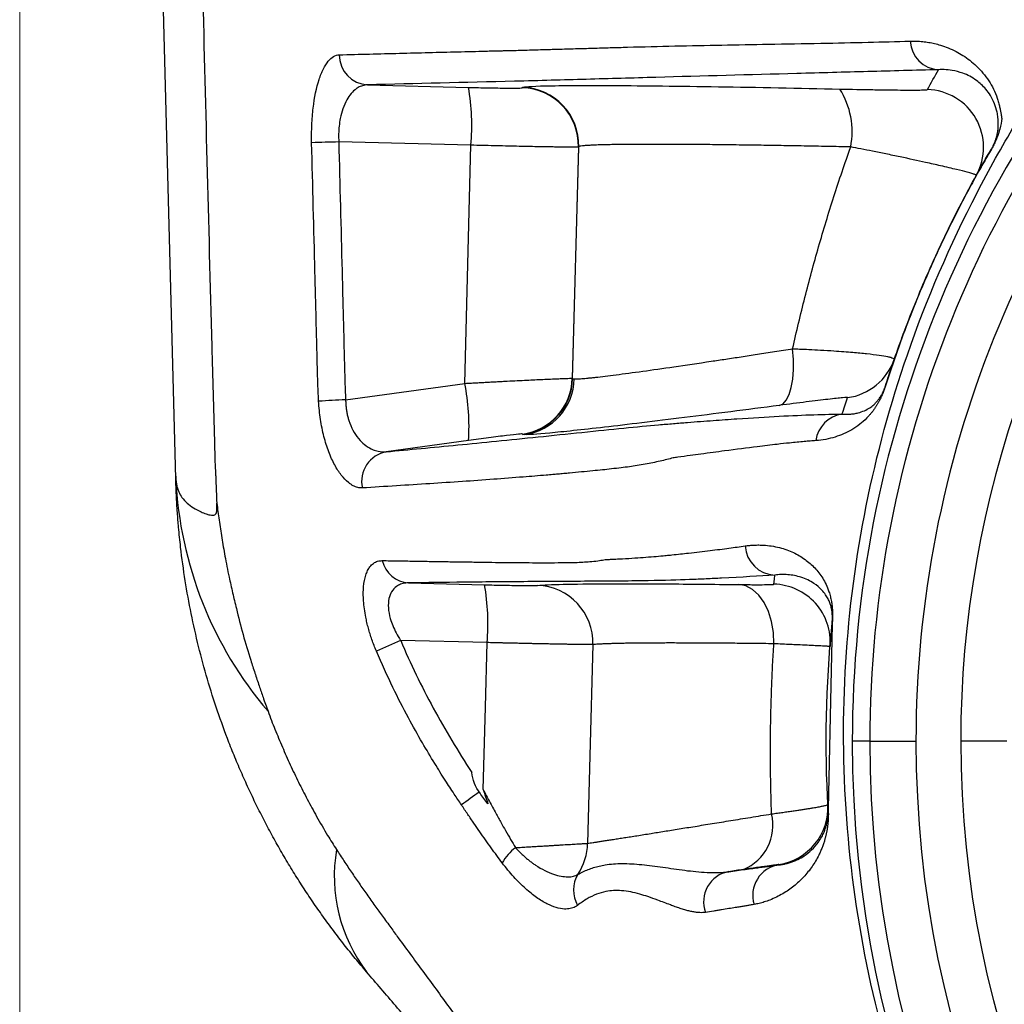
# Model space of a CAD drawing. Header units: millimetres. Extents: x 5 to 597, y 5 to 415.
# Tile 22 of 132: x 242 to 247, y 312 to 317. Entities that reach past the tile are written whole.
import ezdxf

# ---------------------------------------------------------------- set-up
doc = ezdxf.new("R2010")
doc.units = ezdxf.units.MM
doc.styles.add('SLDTEXTSTYLE0', font='ARIAL.TTF', dxfattribs={"width": 0.948})
doc.dimstyles.new('SLDDIMSTYLE5', dxfattribs={"dimtxt": 2.5, "dimasz": 2.5, "dimexe": 0, "dimexo": 0.0625, "dimtad": 1, "dimdec": 0, "dimlfac": 5, "dimrnd": 1e-09, "dimzin": 12, "dimdsep": 46, "dimtxsty": 'SLDTEXTSTYLE0', "dimsah": 1, "dimcen": 0.09, "dimadec": 0, "dimazin": 3, "dimtfac": 1, "dimtdec": 0, "dimtofl": 0, "dimtmove": 0, "dimatfit": 3, "dimfxl": 0, "dimfrac": 2, "dimtolj": 1, "dimtzin": 12, "dimarcsym": 0})

# ---------------------------------------------------------------- blocks, each defined once
blk = doc.blocks.new('_D_6')
at = {"color": 7, "linetype": 'Continuous', "lineweight": 0}
for p, q in [((242.0878, 322.1208), (242.0878, 294.7191)), ((262.6454, 322.1208), (262.6454, 314.1311)), ((262.6454, 312.6071), (262.6454, 303.9311)), ((262.6454, 302.4071), (262.6454, 294.7191)), ((262.6454, 295.7191), (242.0878, 295.7191))]:
    blk.add_line(p, q, dxfattribs=at)
at = {"color": 7, "linetype": 'Continuous', "lineweight": 18}
for points in [[(242.0878, 295.7191), (244.5878, 295.4091), (244.5878, 296.0291)], [(262.6454, 295.7191), (260.1454, 296.0291), (260.1454, 295.4091)]]:
    blk.add_solid(points, dxfattribs=at)
at = {"color": 7, "linetype": 'Continuous', "lineweight": 18, "insert": (250.5211, 298.9418), "char_height": 2.5, "attachment_point": 1, "style": 'SLDTEXTSTYLE0'}
blk.add_mtext('103', dxfattribs=at)

msp = doc.modelspace()

# ---------------------------------------------------------------- linework, layer by layer
at = {"color": 7, "linetype": 'Continuous', "lineweight": 25}
for p, q in [((242.8982, 314.7344), (242.6932, 322.5613)), ((243.8946, 316.7799), (244.4184, 316.7668)), ((244.6974, 316.7646), (244.6994, 316.7664)), ((244.4314, 316.4664), (243.7449, 316.4835)), ((244.399, 315.2286), (244.4314, 316.4664)), ((244.9894, 316.4569), (244.958, 315.2548)), ((244.9598, 315.2532), (244.9914, 316.4587)), ((244.9914, 316.4587), (244.9894, 316.4569)), ((244.958, 315.2548), (244.9598, 315.2532)), ((243.7806, 315.1439), (244.399, 315.2286)), ((244.701, 314.9639), (244.6991, 314.9655)), ((244.4191, 314.932), (243.992, 314.8735)), ((244.108, 314.1918), (244.5022, 314.182)), ((246.3074, 313.9781), (246.2972, 313.4977)), ((244.5153, 313.8816), (244.0665, 313.8928)), ((246.5029, 313.3691), (246.4122, 313.3691)), ((246.5029, 313.3691), (246.7428, 313.3691)), ((247.2151, 313.3691), (246.9752, 313.3691))]:
    msp.add_line(p, q, dxfattribs=at)
at = {"color": 8, "linetype": 'Continuous', "lineweight": 25}
msp.add_line((246.2972, 313.4977), (246.287, 313.0175), dxfattribs=at)
at = {"color": 7, "linetype": 'Continuous', "lineweight": 25, "flags": 128}
for points in [[(246.0332, 315.1141), (246.0525, 315.123), (246.0696, 315.1419), (246.0841, 315.1702), (246.0953, 315.2069), (246.103, 315.2507), (246.1068, 315.3002), (246.1066, 315.3535), (246.1024, 315.4088)], [(246.0053, 314.1852), (246.0075, 314.2119), (246.0094, 314.2329)], [(246.0048, 313.8756), (246.0026, 313.9341), (245.9931, 313.9907), (245.9768, 314.0431), (245.9543, 314.0895), (245.9264, 314.128), (245.8943, 314.1571), (245.8591, 314.1758), (245.8222, 314.1833)], [(244.495, 313.1176), (244.5064, 313.5454), (244.5153, 313.8816)], [(245.065, 313.8714), (245.0497, 313.2929), (245.0377, 312.8384)], [(246.2854, 313.0415), (246.286, 313.0305), (246.2865, 313.0219)], [(246.0303, 312.7263), (246.0302, 312.7276), (246.0302, 312.7286)]]:
    msp.add_lwpolyline(points, dxfattribs=at)
at = {"color": 7, "linetype": 'Continuous', "lineweight": 25}
for centre, radius, start, end in [((252.3666, 313.3691), 5.9544, 136.23826, 180), ((252.3666, 313.3691), 5.8637, 136.23826, 180), ((252.3666, 313.3691), 5.6238, 136.2383, 180), ((246.8693, 317.015), 0.1564, 182.7871, 266.8573), ((243.9037, 316.9362), 0.1566, 180.0221, 266.6752), ((252.3666, 313.3691), 5.3914, 140.2554, 180), ((243.2985, 316.5676), 1.1374, 354.8955, 10.0863), ((244.6895, 316.4647), 0.3001, 358.5204, 88.4796), ((244.6914, 316.4665), 0.3001, 358.5204, 88.4796), ((245.9951, 316.5362), 0.4163, 349.0771, 32.2676), ((246.7943, 316.4556), 0.3, 331.0259, 88.4964), ((244.2049, 297.768), 18.7212, 91.40785, 91.83861), ((247.1607, 316.4309), 0.0305, 149.5697, 160.4196), ((246.3467, 315.4516), 0.2999, 277.8531, 340.9147), ((244.658, 315.2627), 0.3001, 277.8817, 358.4833), ((244.6598, 315.2611), 0.3001, 277.8817, 358.4833), ((244.6687, 315.2589), 0.2996, 278.0838, 358.606), ((243.2863, 315.0041), 1.1352, 356.3583, 11.4057), ((246.6053, 315.2084), 0.0222, 162.3162, 171.8313), ((244.418, 302.8432), 12.3173, 92.96619, 93.61958), ((246.3814, 314.9111), 0.1593, 98.1755, 172.7439), ((244.0205, 314.7194), 0.1567, 100.4837, 192.5476), ((244.9021, 314.8291), 2.0061, 182.7048, 220.5388), ((246.0152, 314.3919), 0.1591, 182.8568, 267.9077), ((244.1173, 314.342), 0.1505, 193.1496, 266.4465), ((243.3824, 313.9828), 1.1374, 354.8955, 10.0863), ((244.7662, 313.8804), 0.2989, 358.2789, 87.9046), ((245.9975, 313.8854), 0.3, 355.37, 88.5036), ((246.3409, 313.979), 0.0335, 174.2296, 181.5658), ((245.0733, 311.4656), 2.6277, 112.5294, 115.5326), ((252.3666, 313.3691), 5.9544, 180, 0), ((252.3666, 313.3691), 5.8637, 180, 0), ((252.3666, 313.3691), 5.6238, 180, 0), ((252.3666, 313.3691), 5.3914, 180, 0), ((245.3928, 311.7264), 1.6555, 123.6809, 127.6114), ((245.9858, 313.0253), 0.3, 278.4983, 3.0835), ((246.3302, 313.0244), 0.0438, 183.2724, 189.1035), ((245.7503, 312.9326), 0.2497, 292.8202, 13.5963), ((244.5453, 312.6686), 0.8236, 170.3929, 217.2585), ((244.8331, 312.5992), 0.2757, 128.1836, 150.0945), ((244.7359, 312.8449), 0.3018, 326.2441, 358.7702), ((245.7983, 312.5353), 0.1584, 100.0807, 200.5225), ((246.0547, 312.5685), 0.1597, 98.7793, 197.368), ((245.1226, 312.595), 0.1586, 148.8318, 209.7877)]:
    msp.add_arc(centre, radius, start, end, dxfattribs=at)
at = {"color": 8, "linetype": 'Continuous', "lineweight": 25}
for points, knots in [([(242.9096, 322.3441), (242.9516, 320.6778), (243.0098, 318.3702), (243.0722, 315.9009), (243.0957, 315.0545), (243.1014, 314.8365), (243.1041, 314.7733), (243.1054, 314.7537), (243.1058, 314.7469)], [0, 0, 0, 0, 0.657975, 0.911221, 0.97504, 0.992219, 0.997315, 1, 1, 1, 1]), ([(251.9877, 307.4339), (251.842, 307.4407), (251.4251, 307.4603), (250.7475, 307.612), (249.975, 307.8786), (249.2458, 308.2538), (248.5751, 308.7232), (247.9751, 309.2806), (247.4566, 309.9156), (247.0305, 310.6146), (246.7034, 311.3664), (246.4806, 312.1538), (246.3649, 312.9641), (246.36, 313.7832), (246.4665, 314.5945), (246.6903, 315.4168), (246.9735, 316.0731), (247.2177, 316.5105), (247.334, 316.6994), (247.3917, 316.7894), (247.4176, 316.8288), (247.429, 316.8462)], [0, 0, 0, 0, 0.034451, 0.098547, 0.163165, 0.227261, 0.291681, 0.356082, 0.420219, 0.484847, 0.548959, 0.613412, 0.677701, 0.741832, 0.806428, 0.870495, 0.942682, 0.974713, 0.988859, 0.995096, 1, 1, 1, 1]), ([(246.8257, 315.8466), (246.8256, 315.8465), (246.805, 315.8004), (246.7601, 315.6967), (246.6868, 315.5132), (246.6272, 315.3473), (246.5922, 315.2391), (246.5833, 315.2116)], [0, 0, 0, 0, 0.00068, 0.223652, 0.499645, 0.872744, 1, 1, 1, 1])]:
    msp.add_open_spline(points, degree=3, knots=knots, dxfattribs=at)
at = {"color": 7, "linetype": 'Continuous', "lineweight": 25}
for points, knots in [([(243.7471, 316.9361), (243.7996, 316.9375), (243.9034, 316.9403), (244.0586, 316.9443), (244.2113, 316.9481), (244.3613, 316.9522), (244.4711, 316.9538), (244.5369, 316.9566), (244.5611, 316.9567), (244.583, 316.9574), (244.6307, 316.9585), (244.7009, 316.9604), (244.7773, 316.9627), (244.8277, 316.9639), (244.8578, 316.9651), (244.9033, 316.9659), (244.9741, 316.9683), (245.0649, 316.9708), (245.155, 316.9734), (245.2967, 316.9775), (245.4891, 316.9826), (245.7332, 316.9871), (245.9861, 316.9915), (246.2401, 316.9961), (246.4867, 317.0009), (246.6405, 317.0053), (246.7131, 317.0074)], [0, 0, 0, 0, 0.052531, 0.103814, 0.153828, 0.202558, 0.24999, 0.259893, 0.265615, 0.273421, 0.28124, 0.312488, 0.343737, 0.359362, 0.364563, 0.374988, 0.406679, 0.438074, 0.469176, 0.499991, 0.584535, 0.667847, 0.749996, 0.842209, 0.925532, 1, 1, 1, 1]), ([(246.7131, 317.0074), (246.724, 317.0075), (246.7456, 317.0078), (246.7777, 317.0055), (246.8091, 317.0013), (246.8398, 316.9951), (246.8873, 316.9823), (246.949, 316.9574), (247.0242, 316.9101), (247.0929, 316.8446), (247.1405, 316.7737), (247.163, 316.7197), (247.1721, 316.6878), (247.1775, 316.6651), (247.1817, 316.6457), (247.1847, 316.6295), (247.1869, 316.6159), (247.1878, 316.6089), (247.1883, 316.6053)], [0, 0, 0, 0, 0.052191, 0.103276, 0.1532729, 0.2021971, 0.2500621, 0.3807577, 0.5003262, 0.6250643, 0.7494647, 0.8118464, 0.8431497, 0.8745012, 0.9058526, 0.9372578, 0.9677195, 1, 1, 1, 1]), ([(243.6042, 316.4795), (243.6034, 316.5106), (243.6037, 316.5412), (243.6064, 316.6013), (243.6088, 316.6311), (243.6188, 316.7153), (243.6295, 316.7661), (243.6497, 316.828), (243.6572, 316.8466), (243.6731, 316.8785), (243.6816, 316.8919), (243.6993, 316.9135), (243.7087, 316.9218), (243.7276, 316.933), (243.7373, 316.9359), (243.7471, 316.9361)], [0, 0, 0, 0, 0.125, 0.125, 0.25, 0.25, 0.5, 0.5, 0.625, 0.625, 0.75, 0.75, 0.875, 0.875, 1, 1, 1, 1]), ([(246.8607, 316.8589), (246.7394, 316.8555), (246.6165, 316.8522), (246.3703, 316.8456), (246.2471, 316.8423), (245.8783, 316.8323), (245.6344, 316.8256), (245.2715, 316.8155), (245.1509, 316.8121), (244.9704, 316.807), (244.9101, 316.8053), (244.7865, 316.802), (244.723, 316.8005), (244.3977, 316.7927), (244.144, 316.7864), (243.8946, 316.7799)], [0, 0, 0, 0, 0.125, 0.125, 0.25, 0.25, 0.5, 0.5, 0.625, 0.625, 0.6875, 0.6875, 0.75, 0.75, 1, 1, 1, 1]), ([(247.1344, 316.4463), (247.1356, 316.4483), (247.1378, 316.4521), (247.1417, 316.4594), (247.1451, 316.4661), (247.1482, 316.4725), (247.1511, 316.479), (247.1538, 316.4857), (247.1563, 316.4924), (247.1587, 316.4993), (247.1609, 316.5063), (247.1633, 316.515), (247.1658, 316.5255), (247.1679, 316.5371), (247.1694, 316.5492), (247.1701, 316.5589), (247.1705, 316.5689), (247.1707, 316.5803), (247.1703, 316.5943), (247.1687, 316.614), (247.1639, 316.6438), (247.1518, 316.6833), (247.1313, 316.7238), (247.0998, 316.767), (247.0523, 316.81), (246.9924, 316.841), (246.9355, 316.8556), (246.8935, 316.8599), (246.8702, 316.8592), (246.8607, 316.8589)], [0, 0, 0, 0, 0.003293, 0.006285, 0.009769, 0.014288, 0.020099, 0.027325, 0.036027, 0.046242, 0.057991, 0.071289, 0.095672, 0.125115, 0.155722, 0.187791, 0.205007, 0.225868, 0.250412, 0.274632, 0.313019, 0.375405, 0.440377, 0.499906, 0.606506, 0.749925, 0.859801, 0.94311, 1, 1, 1, 1]), ([(243.8946, 316.7799), (243.89, 316.7796), (243.8812, 316.7792), (243.8685, 316.7762), (243.8569, 316.772), (243.8463, 316.7667), (243.8299, 316.7563), (243.8092, 316.737), (243.7853, 316.7021), (243.7661, 316.6587), (243.7533, 316.6115), (243.7466, 316.5667), (243.7437, 316.5257), (243.7445, 316.4979), (243.7449, 316.4841)], [0, 0, 0, 0, 0.057891, 0.111898, 0.162026, 0.208278, 0.250662, 0.382137, 0.500538, 0.629384, 0.750051, 0.834176, 0.917282, 1, 1, 1, 1]), ([(244.4184, 316.7668), (244.4521, 316.7659), (244.4877, 316.7652), (244.5559, 316.7639), (244.5883, 316.7635), (244.6418, 316.763), (244.6628, 316.7631), (244.6903, 316.7636), (244.6968, 316.764), (244.6974, 316.7646)], [0, 0, 0, 0, 0.25, 0.25, 0.5, 0.5, 0.75, 0.75, 1, 1, 1, 1]), ([(244.6994, 316.7664), (244.7033, 316.7701), (244.7417, 316.7731), (244.8605, 316.7758), (244.91, 316.7764), (245.0283, 316.777), (245.097, 316.777), (245.2509, 316.7762), (245.336, 316.7755), (245.5186, 316.7735), (245.616, 316.7722), (245.9191, 316.7674), (246.1354, 316.7632), (246.3471, 316.7585)], [0, 0, 0, 0, 0.25, 0.25, 0.375, 0.375, 0.5, 0.5, 0.625, 0.625, 0.75, 0.75, 1, 1, 1, 1]), ([(246.3471, 316.7585), (246.4077, 316.7571), (246.4649, 316.756), (246.5455, 316.7547), (246.5714, 316.7543), (246.6197, 316.7537), (246.6422, 316.7535), (246.684, 316.7532), (246.7034, 316.7531), (246.7372, 316.7531), (246.7517, 316.7532), (246.7757, 316.7535), (246.7853, 316.7538), (246.7984, 316.7545), (246.8019, 316.755), (246.8022, 316.7555)], [0, 0, 0, 0, 0.25, 0.25, 0.375, 0.375, 0.5, 0.5, 0.625, 0.625, 0.75, 0.75, 0.875, 0.875, 1, 1, 1, 1]), ([(247.1883, 316.6053), (247.1866, 316.589), (247.1838, 316.5716), (247.1751, 316.5388), (247.1716, 316.5269), (247.1628, 316.5035), (247.1593, 316.4948), (247.1514, 316.4775), (247.1482, 316.4708), (247.1405, 316.456), (247.136, 316.448), (247.132, 316.4411)], [0, 0, 0, 0, 0.5, 0.5, 0.75, 0.75, 0.875, 0.875, 0.9375, 0.9375, 1, 1, 1, 1]), ([(243.6404, 315.1359), (243.6391, 315.1614), (243.6364, 315.2148), (243.6345, 315.2898), (243.6323, 315.376), (243.6294, 315.4893), (243.6257, 315.6376), (243.6171, 315.9738), (243.61, 316.2549), (243.6042, 316.4795)], [0, 0, 0, 0, 0.057099, 0.119212, 0.167582, 0.24946, 0.37228, 0.49859, 1, 1, 1, 1]), ([(243.7449, 316.4835), (243.7506, 316.2603), (243.7592, 315.9253), (243.7691, 315.5346), (243.7734, 315.3672), (243.7762, 315.2555), (243.7777, 315.1997), (243.7806, 315.1439)], [0, 0, 0, 0, 0.5, 0.75, 0.875, 0.875, 1, 1, 1, 1]), ([(244.9894, 316.4569), (244.989, 316.4568), (244.9882, 316.4566), (244.9844, 316.4564), (244.979, 316.4563), (244.9719, 316.4562), (244.9634, 316.4562), (244.9538, 316.4562), (244.943, 316.4562), (244.9314, 316.4563), (244.9191, 316.4564), (244.9063, 316.4565), (244.893, 316.4567), (244.8795, 316.4569), (244.8658, 316.4571), (244.8521, 316.4573), (244.8385, 316.4575), (244.8142, 316.4579), (244.7772, 316.4585), (244.7246, 316.4596), (244.669, 316.4607), (244.6112, 316.462), (244.5519, 316.4634), (244.4919, 316.4649), (244.4515, 316.4659), (244.4314, 316.4664)], [0, 0, 0, 0, 0.04019, 0.07919, 0.116998, 0.153615, 0.18904, 0.223275, 0.256318, 0.28817, 0.318831, 0.3483, 0.376579, 0.403665, 0.429561, 0.454265, 0.477778, 0.500099, 0.575111, 0.648924, 0.721538, 0.792952, 0.863168, 0.932183, 1, 1, 1, 1]), ([(246.4039, 316.4573), (246.3836, 316.4578), (246.3429, 316.4586), (246.2822, 316.4599), (246.2216, 316.4611), (246.1613, 316.4622), (246.1013, 316.4633), (246.0417, 316.4643), (245.9826, 316.4653), (245.9242, 316.4661), (245.8664, 316.467), (245.8095, 316.4677), (245.7536, 316.4684), (245.6987, 316.469), (245.6449, 316.4696), (245.5925, 316.47), (245.5414, 316.4704), (245.4919, 316.4707), (245.444, 316.4708), (245.399, 316.4709), (245.356, 316.4709), (245.3144, 316.4708), (245.2727, 316.4706), (245.2315, 316.4703), (245.1912, 316.4698), (245.1527, 316.4692), (245.1164, 316.4684), (245.0831, 316.4674), (245.0536, 316.4661), (245.0287, 316.4647), (245.0093, 316.463), (244.9957, 316.461), (244.9928, 316.4595), (244.9914, 316.4587)], [0, 0, 0, 0, 0.0259607, 0.0521349, 0.0785228, 0.1051243, 0.1319394, 0.1589681, 0.1862105, 0.2136666, 0.2413364, 0.2692198, 0.297317, 0.3256278, 0.3541524, 0.3828908, 0.4118429, 0.4410087, 0.4703883, 0.4999817, 0.5275399, 0.5569156, 0.5881089, 0.6211198, 0.6559482, 0.6925941, 0.7310574, 0.7713381, 0.8134361, 0.8573513, 0.9030838, 0.9506334, 1, 1, 1, 1]), ([(246.1024, 315.4088), (246.1126, 315.4533), (246.1328, 315.5423), (246.1657, 315.675), (246.2004, 315.8072), (246.237, 315.9386), (246.2756, 316.0693), (246.3163, 316.1994), (246.3588, 316.3288), (246.3888, 316.4145), (246.4039, 316.4573)], [0, 0, 0, 0, 0.125482, 0.250776, 0.375906, 0.500898, 0.625777, 0.750571, 0.875303, 1, 1, 1, 1]), ([(247.0568, 316.3103), (247.0567, 316.3105), (247.0566, 316.3111), (247.0539, 316.3124), (247.0493, 316.3142), (247.0426, 316.3164), (247.0337, 316.3191), (247.0227, 316.3223), (246.9999, 316.3285), (246.9547, 316.3398), (246.8803, 316.3576), (246.7823, 316.3794), (246.6849, 316.4007), (246.5894, 316.4206), (246.5208, 316.4345), (246.4598, 316.4465), (246.4215, 316.4539), (246.4039, 316.4573)], [0, 0, 0, 0, 0.034445, 0.069441, 0.104954, 0.140947, 0.177378, 0.214203, 0.251374, 0.369404, 0.500932, 0.601229, 0.750329, 0.826755, 0.893552, 0.951141, 1, 1, 1, 1]), ([(246.5841, 315.2152), (246.5958, 315.2511), (246.6173, 315.3171), (246.6485, 315.4065), (246.6745, 315.4779), (246.7114, 315.5756), (246.7605, 315.6985), (246.829, 315.8568), (246.9005, 316.0105), (246.9772, 316.1635), (247.0547, 316.3085), (247.1082, 316.4009), (247.1344, 316.4463)], [0, 0, 0, 0, 0.083183, 0.152635, 0.208355, 0.250345, 0.382731, 0.499984, 0.631521, 0.758688, 0.881507, 1, 1, 1, 1]), ([(247.132, 316.4411), (247.1149, 316.4117), (247.0802, 316.352), (247.0291, 316.2593), (246.9777, 316.1625), (246.9265, 316.0614), (246.8753, 315.9559), (246.8424, 315.8834), (246.8257, 315.8466)], [0, 0, 0, 0, 0.154232, 0.313323, 0.477357, 0.646419, 0.820601, 1, 1, 1, 1]), ([(244.9682, 315.2516), (244.9704, 315.2516), (244.9747, 315.2515), (244.9838, 315.2518), (244.9947, 315.2524), (245.0077, 315.2533), (245.0226, 315.2546), (245.0396, 315.2562), (245.0586, 315.2582), (245.1011, 315.2628), (245.181, 315.2726), (245.318, 315.291), (245.4843, 315.3146), (245.6348, 315.3369), (245.7551, 315.355), (245.835, 315.3672), (245.9196, 315.3802), (246.0088, 315.3941), (246.0709, 315.4038), (246.1024, 315.4088)], [0, 0, 0, 0, 0.030324, 0.060697, 0.091118, 0.121589, 0.152112, 0.182688, 0.213317, 0.244002, 0.369586, 0.497973, 0.622928, 0.753085, 0.799841, 0.847908, 0.89729, 0.947986, 1, 1, 1, 1]), ([(246.1024, 315.4088), (246.1145, 315.4083), (246.1431, 315.4072), (246.1918, 315.405), (246.2523, 315.4018), (246.3308, 315.3971), (246.4128, 315.3909), (246.4918, 315.3833), (246.5531, 315.3757), (246.5913, 315.3692), (246.6124, 315.3641), (246.6235, 315.3604), (246.6299, 315.3568), (246.6301, 315.3546), (246.6302, 315.3536)], [0, 0, 0, 0, 0.039452, 0.093869, 0.163971, 0.250491, 0.384499, 0.500015, 0.63016, 0.749705, 0.814064, 0.877342, 0.939369, 1, 1, 1, 1]), ([(244.399, 315.2286), (244.4106, 315.2292), (244.4334, 315.2305), (244.4665, 315.2323), (244.4979, 315.234), (244.5276, 315.2356), (244.5555, 315.2371), (244.5816, 315.2385), (244.6348, 315.2413), (244.7094, 315.2451), (244.7841, 315.2487), (244.8364, 315.2511), (244.8729, 315.2526), (244.9031, 315.2538), (244.9269, 315.2546), (244.944, 315.2551), (244.955, 315.2552), (244.957, 315.2549), (244.958, 315.2548)], [0, 0, 0, 0, 0.039284, 0.076979, 0.113084, 0.1476, 0.180527, 0.211864, 0.241612, 0.375705, 0.500415, 0.574038, 0.646902, 0.719011, 0.790371, 0.860986, 0.93086, 1, 1, 1, 1]), ([(246.5833, 315.2116), (246.5826, 315.2094), (246.5811, 315.2047), (246.5789, 315.1983), (246.5766, 315.1919), (246.5742, 315.1856), (246.5717, 315.1793), (246.5692, 315.1731), (246.5665, 315.1669), (246.5638, 315.1608), (246.561, 315.1548), (246.5581, 315.1488), (246.555, 315.1428), (246.5519, 315.1369), (246.5487, 315.131), (246.5454, 315.1252), (246.542, 315.1194), (246.5385, 315.1137), (246.5349, 315.108), (246.5311, 315.1024), (246.5252, 315.0937), (246.5171, 315.0827), (246.5073, 315.0705), (246.4974, 315.0592), (246.4786, 315.0395), (246.4496, 315.0138), (246.4101, 314.9874), (246.3677, 314.9657), (246.323, 314.9492), (246.2755, 314.9368), (246.2405, 314.9331), (246.2233, 314.9312)], [0, 0, 0, 0, 0.002352, 0.005008, 0.008043, 0.011506, 0.015431, 0.019841, 0.024752, 0.030177, 0.036123, 0.042599, 0.049608, 0.057155, 0.065243, 0.073875, 0.083053, 0.092779, 0.103054, 0.11388, 0.125258, 0.155528, 0.18775, 0.217404, 0.250267, 0.369038, 0.500156, 0.624865, 0.750021, 0.87735, 1, 1, 1, 1]), ([(246.3587, 315.0688), (246.3654, 315.0685), (246.3794, 315.0677), (246.4002, 315.0686), (246.4218, 315.0711), (246.4471, 315.0764), (246.4746, 315.0858), (246.5009, 315.0999), (246.5211, 315.115), (246.5361, 315.1295), (246.5462, 315.1414), (246.5539, 315.1519), (246.5587, 315.1592), (246.5625, 315.1656), (246.5654, 315.1707), (246.5681, 315.1759), (246.5707, 315.1811), (246.5732, 315.1865), (246.5756, 315.1919), (246.5778, 315.1974), (246.5799, 315.203), (246.5819, 315.2084), (246.5835, 315.2131), (246.5841, 315.2152)], [0, 0, 0, 0, 0.074974, 0.158301, 0.249997, 0.347292, 0.49994, 0.642751, 0.749894, 0.818765, 0.8749, 0.902664, 0.926744, 0.939158, 0.950415, 0.960518, 0.969472, 0.977282, 0.983961, 0.989524, 0.994001, 0.99745, 1, 1, 1, 1]), ([(246.3877, 315.1545), (246.388, 315.1555), (246.379, 315.1552), (246.3435, 315.1521), (246.318, 315.1494), (246.2533, 315.142), (246.2154, 315.1374), (246.1298, 315.1267), (246.083, 315.1207), (246.0332, 315.1141)], [0, 0, 0, 0, 0.25, 0.25, 0.5, 0.5, 0.75, 0.75, 1, 1, 1, 1]), ([(243.8675, 314.6854), (243.8636, 314.6853), (243.8558, 314.6852), (243.8439, 314.6873), (243.8318, 314.6911), (243.8196, 314.6967), (243.8074, 314.7042), (243.7867, 314.7197), (243.758, 314.7493), (243.7231, 314.8032), (243.6921, 314.8706), (243.6709, 314.9378), (243.6577, 314.9956), (243.6497, 315.0413), (243.6437, 315.0881), (243.6415, 315.1199), (243.6404, 315.1359)], [0, 0, 0, 0, 0.042113, 0.083875, 0.12542, 0.166878, 0.20838, 0.250048, 0.376378, 0.499555, 0.626022, 0.749155, 0.812459, 0.874899, 0.937177, 1, 1, 1, 1]), ([(243.7806, 315.1439), (243.7808, 315.1368), (243.7812, 315.1225), (243.7832, 315.1013), (243.7862, 315.0805), (243.7904, 315.0602), (243.7957, 315.0404), (243.8059, 315.0101), (243.8248, 314.9709), (243.8538, 314.9322), (243.8874, 314.9023), (243.9189, 314.8847), (243.9551, 314.873), (243.9777, 314.8733), (243.992, 314.8735)], [0, 0, 0, 0, 0.041738, 0.083323, 0.124902, 0.166623, 0.208633, 0.251075, 0.369974, 0.501302, 0.616149, 0.750502, 0.842782, 1, 1, 1, 1]), ([(246.0332, 315.1141), (245.863, 315.0918), (245.6953, 315.0703), (245.3859, 315.0316), (245.2445, 315.0146), (245.0067, 314.9872), (244.9104, 314.977), (244.7715, 314.9642), (244.7287, 314.9615), (244.7108, 314.9623)], [0, 0, 0, 0, 0.25, 0.25, 0.5, 0.5, 0.75, 0.75, 1, 1, 1, 1]), ([(243.992, 314.8735), (244.1094, 314.8844), (244.2322, 314.896), (244.4935, 314.9215), (244.632, 314.9353), (244.8538, 314.9582), (244.9301, 314.9661), (245.0861, 314.9825), (245.159, 314.99), (245.2917, 315.003), (245.3519, 315.0086), (245.4327, 315.0157), (245.4579, 315.0179), (245.5077, 315.022), (245.532, 315.024), (245.6027, 315.0296), (245.6466, 315.0329), (245.7322, 315.0392), (245.7734, 315.0421), (245.8923, 315.0501), (245.9652, 315.0545), (246.1648, 315.0651), (246.2723, 315.0685), (246.3587, 315.0688)], [0, 0, 0, 0, 0.125, 0.125, 0.25, 0.25, 0.3125, 0.3125, 0.375, 0.375, 0.4375, 0.4375, 0.46875, 0.46875, 0.5, 0.5, 0.5625, 0.5625, 0.625, 0.625, 0.75, 0.75, 1, 1, 1, 1]), ([(244.6991, 314.9655), (244.6986, 314.966), (244.6921, 314.9658), (244.6645, 314.9632), (244.6434, 314.9609), (244.5897, 314.9544), (244.5572, 314.9504), (244.4888, 314.9414), (244.453, 314.9366), (244.4191, 314.932)], [0, 0, 0, 0, 0.25, 0.25, 0.5, 0.5, 0.75, 0.75, 1, 1, 1, 1]), ([(246.2233, 314.9312), (246.2137, 314.9305), (246.194, 314.929), (246.1616, 314.9262), (246.1258, 314.9229), (246.0801, 314.9182), (246.0131, 314.911), (245.9055, 314.8981), (245.7729, 314.8809), (245.6512, 314.8646), (245.5682, 314.8532), (245.5198, 314.8468), (245.4898, 314.8426), (245.4819, 314.8415)], [0, 0, 0, 0, 0.058028, 0.119035, 0.183047, 0.250091, 0.350792, 0.500127, 0.712596, 0.851113, 0.910157, 0.976397, 1, 1, 1, 1]), ([(245.4819, 314.8415), (245.471, 314.8386), (245.4489, 314.8327), (245.4136, 314.8243), (245.376, 314.8162), (245.3364, 314.8083), (245.2963, 314.8022), (245.2548, 314.7952), (245.2106, 314.7897), (245.1487, 314.7826), (245.0616, 314.7735), (244.9761, 314.7655), (244.9137, 314.7597), (244.8843, 314.7571), (244.8539, 314.7547), (244.7936, 314.7491), (244.6896, 314.741), (244.5435, 314.7294), (244.3813, 314.7179), (244.2128, 314.707), (244.0391, 314.6961), (243.9261, 314.689), (243.8675, 314.6854)], [0, 0, 0, 0, 0.029749, 0.060497, 0.092255, 0.12503, 0.158152, 0.18741, 0.217288, 0.249687, 0.308376, 0.374444, 0.390096, 0.405748, 0.419597, 0.437065, 0.499655, 0.583347, 0.675243, 0.775307, 0.883535, 1, 1, 1, 1]), ([(242.8982, 314.7344), (242.8981, 314.7369), (242.898, 314.7412), (242.8979, 314.7467), (242.8978, 314.7487), (242.8979, 314.7472), (242.898, 314.7447), (242.8981, 314.742), (242.8983, 314.7383), (242.8986, 314.7331), (242.8993, 314.725), (242.9005, 314.7145), (242.9028, 314.7), (242.9068, 314.6831), (242.9152, 314.6599), (242.9303, 314.6337), (242.9557, 314.6065), (242.9891, 314.5819), (243.0232, 314.5637), (243.053, 314.5514), (243.074, 314.5448), (243.0896, 314.5426), (243.1004, 314.5439), (243.1075, 314.5509), (243.1114, 314.5646), (243.1122, 314.5843), (243.1117, 314.5984), (243.1115, 314.6064)], [0, 0, 0, 0, 0.005383, 0.009433, 0.013294, 0.018248, 0.024563, 0.03091, 0.037291, 0.048126, 0.068321, 0.098612, 0.130364, 0.189984, 0.2545, 0.37003, 0.503006, 0.629466, 0.751671, 0.82317, 0.876019, 0.913064, 0.938158, 0.954957, 0.969008, 0.982284, 1, 1, 1, 1]), ([(243.1058, 314.7469), (243.1067, 314.7205), (243.1084, 314.6736), (243.1105, 314.6269), (243.1115, 314.6064)], [0, 0, 0, 0, 0.563142, 1, 1, 1, 1]), ([(243.8898, 312.17), (243.87, 312.1933), (243.8304, 312.2399), (243.773, 312.3116), (243.7169, 312.3847), (243.6624, 312.4592), (243.6094, 312.5351), (243.5581, 312.6123), (243.5084, 312.6909), (243.4604, 312.7707), (243.4141, 312.8518), (243.3695, 312.9342), (243.3268, 313.0177), (243.2858, 313.1023), (243.2468, 313.1881), (243.2096, 313.2749), (243.143, 313.4409), (243.0578, 313.6915), (242.9879, 313.9739), (242.9463, 314.2038), (242.9257, 314.3535), (242.9136, 314.4716), (242.9064, 314.5619), (242.9012, 314.6465), (242.8992, 314.7058), (242.8982, 314.7344)], [0, 0, 0, 0, 0.0326964, 0.0654687, 0.098317, 0.1312412, 0.1642415, 0.1973179, 0.2304705, 0.2636992, 0.2970042, 0.3303855, 0.3638431, 0.3973771, 0.4309876, 0.4646745, 0.498438, 0.6223041, 0.7475806, 0.8093077, 0.8722669, 0.9092546, 0.9363285, 0.969249, 1, 1, 1, 1]), ([(243.1115, 314.6064), (243.1153, 314.5771), (243.123, 314.5171), (243.1371, 314.4254), (243.1542, 314.3266), (243.173, 314.2312), (243.1933, 314.1406), (243.2172, 314.0411), (243.2472, 313.9237), (243.2801, 313.812), (243.3093, 313.7236), (243.3305, 313.6595), (243.3531, 313.5933), (243.3688, 313.5494), (243.3775, 313.5252)], [0, 0, 0, 0, 0.079954, 0.163321, 0.250024, 0.349965, 0.425052, 0.499926, 0.624981, 0.749951, 0.81243, 0.874903, 0.93094, 1, 1, 1, 1]), ([(245.128, 314.3132), (245.1295, 314.3134), (245.1326, 314.3139), (245.1369, 314.3135), (245.1416, 314.3138), (245.151, 314.3142), (245.1717, 314.3151), (245.2133, 314.3172), (245.29, 314.3216), (245.365, 314.3272), (245.4198, 314.3319), (245.4505, 314.3352), (245.4807, 314.3379), (245.5195, 314.3422), (245.5876, 314.3496), (245.6736, 314.3597), (245.7716, 314.3722), (245.8285, 314.3801), (245.8562, 314.384)], [0, 0, 0, 0, 0.003892, 0.007837, 0.010016, 0.01567, 0.031333, 0.062652, 0.1253, 0.250296, 0.312735, 0.334683, 0.375184, 0.438615, 0.500124, 0.675085, 0.841613, 1, 1, 1, 1]), ([(245.8562, 314.384), (245.8641, 314.385), (245.88, 314.387), (245.9036, 314.3886), (245.9275, 314.3891), (245.9574, 314.3881), (245.9938, 314.3842), (246.0475, 314.3731), (246.1079, 314.3512), (246.1683, 314.3152), (246.2186, 314.2716), (246.2529, 314.2268), (246.2762, 314.1848), (246.2892, 314.1529), (246.2981, 314.1228), (246.3031, 314.1), (246.3064, 314.0794), (246.3081, 314.0634), (246.3091, 314.0499), (246.3096, 314.0393), (246.3098, 314.0286), (246.3098, 314.0178), (246.3095, 314.0074), (246.309, 313.9976), (246.3083, 313.9873), (246.3077, 313.9812), (246.3074, 313.9781)], [0, 0, 0, 0, 0.029456, 0.060112, 0.091967, 0.125018, 0.183414, 0.250016, 0.374991, 0.499982, 0.624996, 0.750005, 0.812517, 0.875024, 0.909633, 0.937534, 0.954763, 0.968788, 0.975674, 0.981316, 0.986662, 0.990722, 0.993512, 0.99582, 0.997877, 1, 1, 1, 1]), ([(243.9407, 313.8367), (243.9365, 313.8468), (243.9283, 313.8668), (243.9172, 313.8969), (243.9074, 313.9268), (243.8987, 313.9563), (243.8913, 313.9853), (243.8839, 314.019), (243.8775, 314.057), (243.8719, 314.1119), (243.8721, 314.1747), (243.882, 314.2249), (243.8947, 314.2565), (243.9077, 314.2778), (243.9247, 314.2948), (243.9461, 314.3061), (243.9625, 314.3072), (243.9707, 314.3078)], [0, 0, 0, 0, 0.0432976, 0.0857648, 0.127535, 0.1687489, 0.2095579, 0.2501287, 0.3123218, 0.3748043, 0.4993644, 0.6243817, 0.6865999, 0.7495583, 0.8318891, 0.9148826, 1, 1, 1, 1]), ([(243.9707, 314.3078), (243.998, 314.3074), (244.0516, 314.3066), (244.1331, 314.3052), (244.2132, 314.3039), (244.2922, 314.3026), (244.3698, 314.3015), (244.4459, 314.3004), (244.5469, 314.2989), (244.6734, 314.2971), (244.8021, 314.2968), (244.9051, 314.297), (244.9703, 314.2979), (245.0221, 314.3003), (245.0611, 314.3033), (245.0969, 314.3074), (245.1187, 314.3115), (245.128, 314.3132)], [0, 0, 0, 0, 0.079727, 0.156682, 0.230866, 0.302274, 0.370901, 0.436737, 0.499769, 0.628152, 0.749807, 0.810196, 0.874832, 0.906214, 0.937346, 0.973483, 1, 1, 1, 1]), ([(246.0094, 314.2329), (245.9288, 314.227), (245.8372, 314.2214), (245.7073, 314.215), (245.6805, 314.2137), (245.6254, 314.2113), (245.5975, 314.21), (245.5075, 314.2066), (245.4379, 314.2046), (245.3097, 314.2023), (245.2634, 314.2017), (245.1571, 314.2008), (245.0996, 314.2005), (244.9287, 314.1996), (244.8152, 314.199), (244.5982, 314.1975), (244.4942, 314.1966), (244.295, 314.1944), (244.1997, 314.1932), (244.108, 314.1918)], [0, 0, 0, 0, 0.25, 0.25, 0.3125, 0.3125, 0.375, 0.375, 0.5, 0.5, 0.5625, 0.5625, 0.625, 0.625, 0.75, 0.75, 0.875, 0.875, 1, 1, 1, 1]), ([(246.3075, 313.9824), (246.3077, 313.9843), (246.3081, 313.9879), (246.3086, 313.9951), (246.3089, 314.001), (246.309, 314.0068), (246.309, 314.0126), (246.3089, 314.0184), (246.3087, 314.0242), (246.3083, 314.03), (246.3078, 314.0358), (246.3072, 314.0416), (246.3064, 314.0474), (246.3054, 314.0531), (246.304, 314.0604), (246.3019, 314.0691), (246.2991, 314.079), (246.2942, 314.093), (246.2862, 314.1108), (246.2729, 314.1328), (246.2505, 314.1605), (246.2198, 314.1863), (246.1824, 314.2075), (246.148, 314.2212), (246.1132, 314.2301), (246.0787, 314.2349), (246.0444, 314.2362), (246.0207, 314.2339), (246.0094, 314.2329)], [0, 0, 0, 0, 0.0014199, 0.0027241, 0.0043866, 0.0066679, 0.0096716, 0.0134423, 0.0180021, 0.0233633, 0.0295335, 0.0365177, 0.0443192, 0.0529405, 0.0623834, 0.0804964, 0.1013324, 0.1248945, 0.1801824, 0.2499157, 0.3398782, 0.4999518, 0.6035545, 0.7019905, 0.785486, 0.8629888, 0.9344945, 1, 1, 1, 1]), ([(244.108, 314.1918), (244.1028, 314.1917), (244.0928, 314.1914), (244.0789, 314.1889), (244.0661, 314.1851), (244.0545, 314.1799), (244.0376, 314.1694), (244.0188, 314.1492), (244.0036, 314.1113), (244.0003, 314.063), (244.0093, 314.0133), (244.0249, 313.9692), (244.0428, 313.9309), (244.0582, 313.9061), (244.0661, 313.8933)], [0, 0, 0, 0, 0.054301, 0.106471, 0.156561, 0.204627, 0.250735, 0.381752, 0.500857, 0.625967, 0.749673, 0.828334, 0.911408, 1, 1, 1, 1]), ([(244.5022, 314.182), (244.5358, 314.1811), (244.568, 314.1804), (244.6299, 314.1793), (244.6579, 314.1789), (244.7326, 314.1781), (244.7659, 314.1783), (244.7771, 314.1791)], [0, 0, 0, 0, 0.25, 0.25, 0.5, 0.5, 1, 1, 1, 1]), ([(244.7771, 314.1791), (244.8061, 314.1814), (244.8507, 314.1832), (244.971, 314.1859), (245.0468, 314.1868), (245.2266, 314.1875), (245.3307, 314.1873), (245.5614, 314.186), (245.688, 314.1849), (245.8222, 314.1833)], [0, 0, 0, 0, 0.25, 0.25, 0.5, 0.5, 0.75, 0.75, 1, 1, 1, 1]), ([(245.8222, 314.1833), (245.8509, 314.1829), (245.8764, 314.1827), (245.9216, 314.1826), (245.9412, 314.1826), (245.9884, 314.1831), (246.0052, 314.1839), (246.0053, 314.1852)], [0, 0, 0, 0, 0.25, 0.25, 0.5, 0.5, 1, 1, 1, 1]), ([(244.0665, 313.8928), (244.1172, 313.7725), (244.1738, 313.6555), (244.2976, 313.4274), (244.3647, 313.3163), (244.4357, 313.2073)], [0, 0, 0, 0, 0.5, 0.5, 1, 1, 1, 1]), ([(245.065, 313.8714), (245.0629, 313.8714), (245.0588, 313.8713), (245.0502, 313.8713), (245.0399, 313.8713), (245.0278, 313.8713), (245.014, 313.8714), (244.9986, 313.8716), (244.9818, 313.8718), (244.9637, 313.8721), (244.9444, 313.8724), (244.924, 313.8727), (244.9028, 313.8731), (244.8809, 313.8735), (244.8584, 313.8739), (244.8355, 313.8744), (244.8123, 313.8748), (244.7889, 313.8753), (244.7656, 313.8758), (244.7423, 313.8763), (244.7193, 313.8768), (244.6965, 313.8773), (244.6741, 313.8778), (244.6522, 313.8783), (244.6308, 313.8788), (244.61, 313.8793), (244.5898, 313.8797), (244.5702, 313.8802), (244.5513, 313.8807), (244.5331, 313.8811), (244.5211, 313.8814), (244.5153, 313.8816)], [0, 0, 0, 0, 0.042513, 0.085049, 0.12752, 0.169839, 0.211918, 0.253672, 0.29502, 0.335884, 0.376189, 0.415867, 0.454853, 0.49309, 0.530527, 0.567117, 0.602821, 0.637605, 0.671441, 0.704308, 0.736189, 0.767071, 0.796947, 0.825813, 0.85367, 0.880522, 0.906374, 0.931236, 0.955119, 0.978036, 1, 1, 1, 1]), ([(246.0048, 313.8756), (245.9861, 313.8758), (245.9487, 313.8763), (245.8942, 313.8769), (245.8409, 313.8775), (245.7891, 313.878), (245.7386, 313.8784), (245.6895, 313.8788), (245.642, 313.8791), (245.5959, 313.8793), (245.5515, 313.8795), (245.5086, 313.8795), (245.4674, 313.8796), (245.4278, 313.8795), (245.3899, 313.8794), (245.3538, 313.8792), (245.3194, 313.8789), (245.2868, 313.8786), (245.256, 313.8782), (245.227, 313.8777), (245.2, 313.8772), (245.1748, 313.8766), (245.1515, 313.8759), (245.1302, 313.8751), (245.1108, 313.8743), (245.0935, 313.8734), (245.078, 313.8725), (245.0693, 313.8718), (245.065, 313.8714)], [0, 0, 0, 0, 0.038183, 0.076387, 0.114613, 0.152861, 0.191132, 0.229424, 0.267738, 0.306075, 0.344434, 0.382815, 0.421219, 0.459645, 0.498094, 0.536565, 0.575058, 0.613575, 0.652114, 0.690676, 0.729261, 0.767869, 0.806499, 0.845153, 0.88383, 0.92253, 0.961253, 1, 1, 1, 1]), ([(245.993, 312.9913), (245.9918, 313.0283), (245.9894, 313.1022), (245.9875, 313.2131), (245.987, 313.3238), (245.9878, 313.4344), (245.9899, 313.5449), (245.9935, 313.6553), (245.9983, 313.7655), (246.0027, 313.8389), (246.0048, 313.8756)], [0, 0, 0, 0, 0.1256542, 0.2510571, 0.376241, 0.5012381, 0.6260805, 0.7508003, 0.8754296, 1, 1, 1, 1]), ([(246.2965, 313.8611), (246.2963, 313.8612), (246.296, 313.8613), (246.2933, 313.8615), (246.2885, 313.8618), (246.2812, 313.8622), (246.271, 313.8628), (246.2576, 313.8636), (246.2407, 313.8644), (246.2155, 313.8657), (246.1791, 313.8675), (246.1344, 313.8696), (246.0904, 313.8717), (246.0496, 313.8735), (246.0198, 313.8749), (246.0048, 313.8756)], [0, 0, 0, 0, 0.051141, 0.105561, 0.163278, 0.224293, 0.288582, 0.356097, 0.42676, 0.500457, 0.625904, 0.750595, 0.832989, 0.916213, 1, 1, 1, 1]), ([(244.3825, 313.0378), (244.3699, 313.0568), (244.3416, 313.0993), (244.2949, 313.171), (244.2395, 313.2593), (244.175, 313.3671), (244.1017, 313.4981), (244.0203, 313.6561), (243.9686, 313.7734), (243.9407, 313.8367)], [0, 0, 0, 0, 0.074816, 0.167622, 0.280696, 0.41692, 0.579751, 0.772991, 1, 1, 1, 1]), ([(243.3775, 313.5252), (243.3834, 313.509), (243.395, 313.4776), (243.4134, 313.4308), (243.4324, 313.3848), (243.4587, 313.3232), (243.4927, 313.2466), (243.5356, 313.1563), (243.5811, 313.0667), (243.6313, 312.9746), (243.682, 312.8871), (243.7177, 312.8306), (243.7332, 312.806)], [0, 0, 0, 0, 0.064236, 0.125011, 0.187505, 0.25001, 0.37501, 0.500001, 0.623064, 0.749995, 0.891548, 1, 1, 1, 1]), ([(244.495, 313.1176), (244.5058, 313.0971), (244.5275, 313.0561), (244.5588, 312.9987), (244.5866, 312.9481), (244.6122, 312.9026), (244.637, 312.8595), (244.6543, 312.8302), (244.6627, 312.816)], [0, 0, 0, 0, 0.200176, 0.400394, 0.56595, 0.700587, 0.855168, 1, 1, 1, 1]), ([(244.5941, 312.7367), (244.5846, 312.7495), (244.5653, 312.7753), (244.5362, 312.8152), (244.5068, 312.8564), (244.4769, 312.899), (244.4464, 312.9434), (244.4147, 312.9897), (244.3934, 313.0215), (244.3825, 313.0378)], [0, 0, 0, 0, 0.1320759, 0.2669599, 0.4048323, 0.5458687, 0.6904998, 0.8415026, 1, 1, 1, 1]), ([(246.287, 313.0175), (246.2871, 313.0153), (246.2873, 313.0108), (246.2875, 313.0047), (246.2877, 312.9985), (246.2878, 312.9923), (246.2878, 312.9862), (246.2877, 312.98), (246.2875, 312.9738), (246.2873, 312.9676), (246.287, 312.9615), (246.2866, 312.9553), (246.2861, 312.9491), (246.2856, 312.9429), (246.2849, 312.9367), (246.2842, 312.9305), (246.2834, 312.9243), (246.2825, 312.918), (246.2815, 312.9118), (246.2804, 312.9055), (246.2793, 312.8993), (246.278, 312.893), (246.2767, 312.8867), (246.2753, 312.8804), (246.2737, 312.8741), (246.2721, 312.8677), (246.2704, 312.8613), (246.2672, 312.8502), (246.2623, 312.8347), (246.2552, 312.8154), (246.2472, 312.7962), (246.2309, 312.7615), (246.2035, 312.7151), (246.1607, 312.6624), (246.1105, 312.6155), (246.062, 312.5818), (246.0189, 312.5587), (245.9865, 312.5446), (245.9562, 312.5338), (245.9294, 312.5259), (245.911, 312.5224), (245.9023, 312.5208)], [0, 0, 0, 0, 0.001283, 0.002774, 0.004503, 0.00649, 0.008749, 0.011289, 0.014116, 0.017235, 0.020648, 0.024359, 0.02837, 0.032683, 0.037297, 0.042216, 0.047439, 0.052967, 0.058801, 0.064942, 0.071389, 0.078144, 0.085207, 0.092578, 0.100257, 0.108245, 0.116542, 0.125148, 0.153128, 0.183285, 0.215625, 0.250156, 0.371252, 0.500074, 0.627262, 0.749972, 0.813711, 0.874979, 0.921006, 0.962687, 1, 1, 1, 1]), ([(245.993, 312.9913), (246.0031, 312.9927), (246.0233, 312.9954), (246.052, 312.9994), (246.0793, 313.0032), (246.1051, 313.0069), (246.1293, 313.0105), (246.1519, 313.0139), (246.1727, 313.0171), (246.1918, 313.0202), (246.2135, 313.0238), (246.2363, 313.0279), (246.2577, 313.0321), (246.2735, 313.0359), (246.2836, 313.0391), (246.2848, 313.0407), (246.2854, 313.0415)], [0, 0, 0, 0, 0.0560506, 0.1121394, 0.1681919, 0.2241338, 0.2798912, 0.3353918, 0.390565, 0.4453425, 0.4996589, 0.5955824, 0.6940084, 0.79453, 0.8966919, 1, 1, 1, 1]), ([(246.0303, 312.7263), (246.0367, 312.7271), (246.0503, 312.7289), (246.0698, 312.733), (246.0897, 312.7386), (246.1099, 312.7459), (246.1353, 312.7571), (246.1671, 312.7754), (246.2032, 312.8042), (246.2325, 312.8376), (246.2524, 312.8689), (246.2648, 312.8943), (246.2718, 312.9129), (246.2756, 312.9254), (246.2774, 312.9315), (246.2789, 312.9377), (246.2804, 312.9438), (246.2816, 312.9499), (246.2828, 312.956), (246.2838, 312.9621), (246.2846, 312.9682), (246.2853, 312.9742), (246.2859, 312.9803), (246.2864, 312.9862), (246.2867, 312.9921), (246.2869, 312.998), (246.287, 313.0038), (246.2869, 313.0096), (246.2868, 313.015), (246.2866, 313.0199), (246.2865, 313.0219)], [0, 0, 0, 0, 0.041702, 0.087555, 0.137559, 0.191715, 0.250023, 0.357641, 0.499988, 0.655304, 0.749961, 0.819134, 0.87497, 0.888248, 0.900781, 0.912568, 0.92361, 0.933908, 0.943462, 0.952272, 0.960339, 0.967664, 0.974248, 0.980094, 0.985203, 0.98958, 0.99323, 0.996165, 0.998405, 1, 1, 1, 1]), ([(245.0377, 312.8384), (245.0419, 312.839), (245.0505, 312.8402), (245.0657, 312.8425), (245.0829, 312.8451), (245.1021, 312.8481), (245.1234, 312.8514), (245.1467, 312.855), (245.172, 312.859), (245.1994, 312.8633), (245.2288, 312.8679), (245.2603, 312.8729), (245.2937, 312.8782), (245.3292, 312.8839), (245.3758, 312.8913), (245.4359, 312.901), (245.512, 312.9132), (245.5949, 312.9266), (245.6843, 312.9411), (245.7806, 312.9567), (245.8831, 312.9734), (245.9562, 312.9853), (245.993, 312.9913)], [0, 0, 0, 0, 0.037704, 0.075534, 0.113492, 0.151579, 0.189793, 0.228138, 0.266612, 0.305216, 0.343952, 0.38282, 0.421819, 0.460952, 0.500217, 0.568451, 0.637735, 0.708073, 0.779467, 0.851918, 0.925429, 1, 1, 1, 1]), ([(243.7332, 312.806), (243.7461, 312.7862), (243.7717, 312.7468), (243.8108, 312.6883), (243.8502, 312.6307), (243.8909, 312.5724), (243.9314, 312.5156), (243.9733, 312.4579), (244.0139, 312.4026), (244.0411, 312.3649), (244.054, 312.3472)], [0, 0, 0, 0, 0.126459, 0.25199, 0.376503, 0.499919, 0.632445, 0.749655, 0.882094, 1, 1, 1, 1]), ([(244.6627, 312.816), (244.6738, 312.8166), (244.6956, 312.818), (244.727, 312.8199), (244.7565, 312.8216), (244.7842, 312.8233), (244.81, 312.8249), (244.8339, 312.8263), (244.8558, 312.8276), (244.8759, 312.8289), (244.8942, 312.83), (244.9195, 312.8315), (244.9497, 312.8333), (244.9816, 312.8352), (245.0069, 312.8366), (245.0261, 312.8377), (245.0339, 312.8382), (245.0377, 312.8384)], [0, 0, 0, 0, 0.057847, 0.114237, 0.169036, 0.22212, 0.273387, 0.322748, 0.37013, 0.415476, 0.458743, 0.499898, 0.603808, 0.706265, 0.806747, 0.904789, 1, 1, 1, 1]), ([(244.6627, 312.816), (244.6673, 312.811), (244.6767, 312.8008), (244.6911, 312.7865), (244.7059, 312.7728), (244.7209, 312.7598), (244.7361, 312.7475), (244.7514, 312.736), (244.7782, 312.7174), (244.8157, 312.6954), (244.8605, 312.677), (244.9006, 312.6666), (244.9295, 312.664), (244.9499, 312.6649), (244.9637, 312.6673), (244.9762, 312.6711), (244.9833, 312.6751), (244.9869, 312.6771)], [0, 0, 0, 0, 0.034041, 0.068728, 0.104038, 0.139948, 0.176438, 0.213492, 0.251099, 0.373866, 0.500947, 0.625201, 0.750223, 0.812859, 0.874939, 0.937647, 1, 1, 1, 1]), ([(244.9849, 312.5162), (244.9812, 312.5136), (244.9737, 312.5083), (244.9611, 312.5027), (244.9475, 312.4989), (244.9329, 312.4969), (244.9094, 312.4966), (244.8752, 312.5025), (244.8266, 312.5223), (244.7734, 312.5546), (244.7245, 312.5939), (244.6844, 312.6318), (244.6537, 312.6641), (244.6234, 312.6988), (244.6039, 312.7241), (244.5941, 312.7367)], [0, 0, 0, 0, 0.049556, 0.099175, 0.149003, 0.199185, 0.249869, 0.376298, 0.498847, 0.626455, 0.748792, 0.8137, 0.876689, 0.938519, 1, 1, 1, 1]), ([(244.9869, 312.6771), (244.9953, 312.6817), (245.012, 312.6907), (245.0391, 312.7024), (245.0676, 312.7125), (245.0974, 312.7206), (245.145, 312.7301), (245.2163, 312.7354), (245.3172, 312.7295), (245.4276, 312.7149), (245.542, 312.6974), (245.6392, 312.6871), (245.7058, 312.686), (245.7384, 312.6877), (245.7546, 312.6892), (245.7626, 312.6901), (245.7666, 312.6907), (245.7689, 312.691), (245.77, 312.6911), (245.7706, 312.6912)], [0, 0, 0, 0, 0.052268, 0.103297, 0.153163, 0.201938, 0.249691, 0.372324, 0.49843, 0.622636, 0.749059, 0.874451, 0.937204, 0.968598, 0.984299, 0.99215, 0.996077, 0.99804, 1, 1, 1, 1]), ([(245.7706, 312.6912), (245.7853, 312.6933), (245.7998, 312.6953), (245.8287, 312.6993), (245.8431, 312.7013), (245.8836, 312.7069), (245.9076, 312.7101), (245.972, 312.7188), (246.005, 312.7231), (246.0303, 312.7263)], [0, 0, 0, 0, 0.125, 0.125, 0.25, 0.25, 0.5, 0.5, 1, 1, 1, 1]), ([(246.0302, 312.7286), (246.0302, 312.7288), (246.0135, 312.7266), (245.9664, 312.7198), (245.9467, 312.717), (245.9015, 312.7104), (245.8759, 312.7067), (245.8471, 312.7025)], [0, 0, 0, 0, 0.5, 0.5, 0.75, 0.75, 1, 1, 1, 1]), ([(245.65, 312.4798), (245.6453, 312.4792), (245.6357, 312.478), (245.62, 312.4781), (245.6028, 312.4796), (245.584, 312.4826), (245.5635, 312.487), (245.5414, 312.493), (245.5174, 312.5004), (245.4928, 312.5088), (245.4543, 312.5236), (245.4075, 312.5412), (245.354, 312.5606), (245.2907, 312.5807), (245.2161, 312.5951), (245.1407, 312.5925), (245.0819, 312.5745), (245.0325, 312.5504), (245.0012, 312.5279), (244.9849, 312.5162)], [0, 0, 0, 0, 0.025573, 0.052747, 0.081559, 0.112042, 0.144228, 0.178147, 0.213831, 0.25131, 0.285395, 0.376933, 0.446075, 0.502328, 0.631869, 0.750512, 0.827405, 0.910496, 1, 1, 1, 1]), ([(245.9023, 312.5208), (245.8972, 312.5199), (245.887, 312.5181), (245.8693, 312.515), (245.8498, 312.5118), (245.8283, 312.5083), (245.8024, 312.5041), (245.7715, 312.4992), (245.7405, 312.4943), (245.7133, 312.4901), (245.6854, 312.4856), (245.6641, 312.4821), (245.65, 312.4798)], [0, 0, 0, 0, 0.101045, 0.201679, 0.301819, 0.401386, 0.500309, 0.625793, 0.750037, 0.812505, 0.874996, 1, 1, 1, 1]), ([(244.054, 312.3472), (244.0994, 312.2854), (244.1907, 312.1613), (244.3279, 311.974), (244.4666, 311.7848), (244.6039, 311.5977), (244.7428, 311.4089), (244.9275, 311.1592), (245.1614, 310.8463), (245.3991, 310.5342), (245.5891, 310.289), (245.7526, 310.0804), (245.9307, 309.8562), (246.1259, 309.6141), (246.2534, 309.4584), (246.3152, 309.3829)], [0, 0, 0, 0, 0.061509, 0.123623, 0.186416, 0.250014, 0.310267, 0.375019, 0.500025, 0.625018, 0.691152, 0.749999, 0.838385, 0.921638, 1, 1, 1, 1]), ([(246.3262, 309.3355), (246.1224, 309.5726), (245.9191, 309.8091), (245.513, 310.2816), (245.3102, 310.5175), (244.9046, 310.9894), (244.7017, 311.2253), (244.3971, 311.5798), (244.2955, 311.698), (244.1429, 311.8754), (244.0921, 311.9346), (244.0158, 312.0234), (243.9903, 312.053), (243.9394, 312.1122), (243.9141, 312.1417), (243.8898, 312.17)], [0, 0, 0, 0, 0.25, 0.25, 0.5, 0.5, 0.75, 0.75, 0.875, 0.875, 0.9375, 0.9375, 0.96875, 0.96875, 1, 1, 1, 1])]:
    msp.add_open_spline(points, degree=3, knots=knots, dxfattribs=at)
for points in [[(246.8022, 316.7555), (246.8214, 316.7901), (246.8409, 316.8246), (246.8607, 316.8589)], [(243.7449, 316.4841), (243.7449, 316.4839), (243.7449, 316.4837), (243.7449, 316.4835)], [(247.1344, 316.4463), (247.108, 316.4013), (247.0821, 316.356), (247.0568, 316.3103)], [(246.6302, 315.3536), (246.6143, 315.3076), (246.5989, 315.2615), (246.5841, 315.2152)], [(244.9598, 315.2532), (244.9606, 315.2523), (244.9634, 315.2518), (244.9682, 315.2516)], [(246.3587, 315.0688), (246.3682, 315.0975), (246.3778, 315.126), (246.3877, 315.1545)], [(244.7108, 314.9623), (244.7052, 314.9625), (244.7019, 314.963), (244.701, 314.9639)], [(246.2865, 313.0219), (246.2686, 313.3356), (246.2746, 313.6567), (246.3075, 313.9824)], [(246.3075, 313.9824), (246.3035, 313.942), (246.2998, 313.9016), (246.2965, 313.8611)], [(244.0661, 313.8933), (244.0662, 313.8932), (244.0663, 313.893), (244.0665, 313.8928)], [(244.4786, 313.0986), (244.4554, 313.1299), (244.4401, 313.1686), (244.4357, 313.2073)], [(244.5198, 313.0444), (244.5059, 313.0623), (244.4921, 313.0804), (244.4786, 313.0986)], [(244.495, 313.1176), (244.5031, 313.0932), (244.5114, 313.0687), (244.5198, 313.0444)], [(245.8471, 312.7025), (245.8213, 312.6987), (245.7957, 312.6949), (245.7706, 312.6912)]]:
    msp.add_open_spline(points, degree=3, dxfattribs=at)

# ---------------------------------------------------------------- dimensions: what is measured, and where the dimension line sits
at = {"color": 7, "linetype": 'Continuous', "lineweight": 18}
dim = msp.add_linear_dim(base=(242.0878, 295.7191), p1=(262.6454, 323.1208), p2=(242.0878, 323.1208), dimstyle='SLDDIMSTYLE5', dxfattribs=at)
dim.commit()
dim.dimension.update_dxf_attribs({"geometry": '_D_6', "text_midpoint": (253.3857, 295.7191), "dimtype": 160})

doc.saveas('drawing.dxf')
